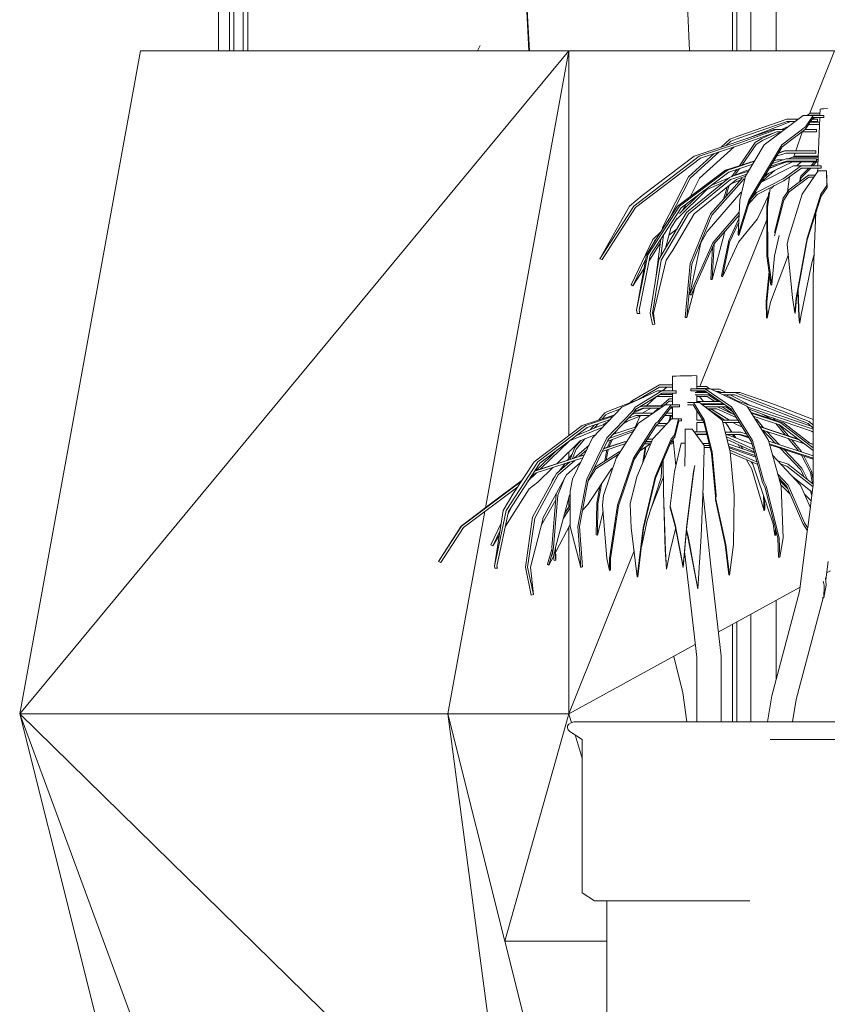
# Model space of a CAD drawing. Extents: x -138812 to 250702, y -18987 to 104055.
# Tile 137 of 193: x 105190 to 106191, y 73991 to 75212. Entities that reach past the tile are written whole.
import ezdxf

# ---------------------------------------------------------------- set-up
doc = ezdxf.new("R2010")
doc.units = 0
doc.header["$LTSCALE"] = 50
for name, color, linetype in [('7 Voorgevel & doorsnede A-A$0$00 Simple Deuren', 7, 'CONTINUOUS'), ('7 Voorgevel & doorsnede A-A$0$00 Simple Ramen', 7, 'CONTINUOUS'), ('7 Voorgevel & doorsnede A-A$0$82 Interieur', 7, 'CONTINUOUS'), ('7 Voorgevel & doorsnede A-A$0$82 plakfolie', 7, 'CONTINUOUS')]:
    doc.layers.add(name, color=color, linetype=linetype)

# ---------------------------------------------------------------- blocks, each defined once
blk = doc.blocks.new('7 Voorgevel & doorsnede A-A$0$Section Elem_534_3', base_point=(108550.6, 1635.3))
at = {"layer": '7 Voorgevel & doorsnede A-A$0$00 Simple Ramen', "color": 252, "linetype": 'Continuous', "lineweight": 0}
for p, q in [((91734.8, 4035.3), (91734.8, 3389.5)), ((91704.2, 4010.3), (91704.2, 3389.5)), ((91717.8, 3389.5), (91717.8, 4010.3))]:
    blk.add_line(p, q, dxfattribs=at)
blk = doc.blocks.new('7 Voorgevel & doorsnede A-A$0$Section Elem_535_3', base_point=(108550.6, 1635.3))
at = {"layer": '7 Voorgevel & doorsnede A-A$0$00 Simple Deuren', "color": 252, "linetype": 'Continuous', "lineweight": 0}
for p, q in [((91723.2, 3389.5), (91723.2, 4035.3)), ((92364.6, 4035.3), (92364.6, 3389.5)), ((92395.9, 4035.3), (92395.9, 3389.5)), ((91740.7, 4010.3), (91740.7, 3389.5)), ((92341.7, 4010.3), (92341.7, 3389.5)), ((92347.1, 3389.5), (92347.1, 4010.3)), ((92025.5, 3389.5), (92028.8, 3396.1)), ((92395.9, 2707.9), (92395.9, 2609.5)), ((92364.6, 2690.8), (92364.6, 2557.3)), ((92341.7, 2678.3), (92341.7, 2557.3)), ((92347.1, 2557.3), (92347.1, 2681.2))]:
    blk.add_line(p, q, dxfattribs=at)
blk = doc.blocks.new('7 Voorgevel & doorsnede A-A$0$Section Elem_668_3', base_point=(108550.6, 1635.3))
at = {"layer": '7 Voorgevel & doorsnede A-A$0$82 Interieur', "color": 252, "linetype": 'Continuous', "lineweight": 0}
for p, q in [((92388.5, 2535.3), (92420.2, 2535.3)), ((92420.2, 2535.3), (92459.7, 2535.3)), ((92459.7, 2535.3), (92540.7, 2535.3)), ((92540.7, 2535.3), (92622.6, 2535.3)), ((92622.6, 2535.3), (92703.9, 2535.3)), ((92703.9, 2535.3), (92783.7, 2535.3)), ((92783.7, 2535.3), (92860.5, 2535.3)), ((92860.5, 2535.3), (92911.3, 2535.3)), ((92911.3, 2535.3), (92963.7, 2535.3)), ((92963.7, 2535.3), (93063.5, 2535.3)), ((93063.5, 2535.3), (93157.6, 2535.3)), ((93157.6, 2535.3), (93245.2, 2535.3)), ((93245.2, 2535.3), (93286, 2535.3)), ((93286, 2535.3), (93288.4, 2535.3)), ((93288.4, 2535.3), (93290.6, 2535.3)), ((93290.6, 2535.3), (93291.7, 2535.3)), ((93291.7, 2535.3), (93293.2, 2535.3)), ((93293.2, 2535.3), (93293.5, 2535.3)), ((93293.5, 2535.3), (93293.8, 2535.3)), ((93293.8, 2535.3), (93293.9, 2535.3)), ((93293.9, 1635.3), (93293.9, 2535.3)), ((92186, 1635.3), (92186, 2335.3))]:
    blk.add_line(p, q, dxfattribs=at)
blk = doc.blocks.new('7 Voorgevel & doorsnede A-A$0$Section Elem_670_3', base_point=(108550.6, 1635.3))
at = {"layer": '7 Voorgevel & doorsnede A-A$0$82 Interieur', "color": 252, "linetype": 'Continuous', "lineweight": 0}
for p, q in [((92434, 3309.6), (92438.4, 3312.5)), ((92438.4, 3312.5), (92450.3, 3312.5)), ((92450.2, 3309.6), (92450.5, 3317.5)), ((92450.5, 3317.5), (92452, 3317.7)), ((92452, 3317.7), (92455.1, 3317.9)), ((92455.1, 3317.9), (92459.6, 3318.2)), ((92349.7, 3284.4), (92409, 3304.7)), ((92350.9, 3281.9), (92409.5, 3302)), ((92413.9, 3302), (92360.1, 3280.9)), ((92429.4, 3309.6), (92381, 3273.1)), ((92409, 3304.7), (92422.9, 3304.7)), ((92409.5, 3302), (92419.3, 3302)), ((92429.4, 3309.6), (92441.6, 3309.6)), ((92432.1, 3295.2), (92441.6, 3309.6)), ((92432.4, 3292.6), (92441.8, 3306.9)), ((92436.2, 3298.3), (92449.7, 3298.3)), ((92438, 3301.1), (92449.8, 3301.1)), ((92438.3, 3309.6), (92438.6, 3309.8)), ((92439.3, 3302), (92438.5, 3301.1)), ((92438.6, 3309.8), (92450.2, 3309.8)), ((92438.6, 3302), (92447.2, 3302)), ((92440.4, 3304.7), (92447.2, 3304.7)), ((92443.3, 3306.9), (92441.5, 3304.7)), ((92441.6, 3309.6), (92454.8, 3309.6)), ((92441.8, 3306.9), (92454.8, 3306.9)), ((92445.7, 3309.8), (92445.6, 3309.6)), ((92447.2, 3302), (92447.2, 3304.7)), ((92447.6, 3247.1), (92450.1, 3306.9)), ((92454.8, 3306.9), (92454.8, 3309.6)), ((92393.1, 3291.9), (92294, 3259)), ((92350.7, 3275.7), (92396.3, 3291.9)), ((92351.7, 3273.1), (92396.8, 3289.2)), ((92378, 3280.9), (92394.2, 3288.2)), ((92378.8, 3278.4), (92402.1, 3289)), ((92393.1, 3291.9), (92396.3, 3291.9)), ((92396.3, 3291.9), (92406, 3291.9)), ((92396.8, 3289.2), (92402.4, 3289.2)), ((92402.3, 3291.9), (92411.6, 3296.2)), ((92402.9, 3273.1), (92432.1, 3295.2)), ((92403.4, 3270.6), (92432.4, 3292.6)), ((92428.1, 3288.7), (92420.2, 3265.5)), ((92428, 3289.2), (92445.8, 3289.2)), ((92428.5, 3289.2), (92428.1, 3288.7)), ((92431.6, 3291.9), (92445.8, 3291.9)), ((92445.8, 3289.2), (92445.8, 3291.9)), ((92300.4, 3259), (92350.7, 3275.7)), ((92327.7, 3270.2), (92338.4, 3280)), ((92334, 3272.3), (92339.8, 3277.6)), ((92338.4, 3280), (92349.7, 3284.4)), ((92339.8, 3277.6), (92350.9, 3281.9)), ((92350.3, 3247.2), (92370, 3275.9)), ((92370, 3275.9), (92378, 3280.9)), ((92370.9, 3273.5), (92378.8, 3278.4)), ((92287.3, 3233.4), (92319, 3262.2)), ((92289.4, 3231.6), (92325.3, 3264.3)), ((92343.6, 3270.4), (92301, 3231.6)), ((92301.9, 3256.6), (92351.7, 3273.1)), ((92353.7, 3248.3), (92370.9, 3273.5)), ((92381, 3273.1), (92358, 3234.3)), ((92362.1, 3204.4), (92402.9, 3273.1)), ((92362.9, 3202.6), (92403.4, 3270.6)), ((92396.5, 3259), (92407.7, 3262.7)), ((92398.7, 3262.6), (92407.2, 3265.5)), ((92406.3, 3265.5), (92398.9, 3263.1)), ((92406.3, 3265.5), (92407.2, 3265.5)), ((92407.2, 3265.5), (92445.2, 3265.5)), ((92407.7, 3262.7), (92445.2, 3262.7)), ((92419.3, 3262.7), (92417.5, 3257.7)), ((92445.2, 3262.7), (92445.2, 3265.5)), ((92219.2, 3197), (92300.4, 3259)), ((92221.5, 3195.2), (92301.9, 3256.6)), ((92294, 3259), (92229.9, 3210.1)), ((92369.4, 3253.4), (92333.2, 3241.7)), ((92344.5, 3244.6), (92369, 3252.7)), ((92416, 3251.8), (92382.7, 3235.9)), ((92387.4, 3243.7), (92408.4, 3251.8)), ((92411.4, 3252.9), (92388, 3244.7)), ((92389, 3246.4), (92408.9, 3252.9)), ((92391.2, 3250), (92408.4, 3255.6)), ((92393, 3253.1), (92397.1, 3254.6)), ((92394, 3253.5), (92395.1, 3256.7)), ((92397.1, 3254.6), (92405.1, 3254.6)), ((92408.4, 3255.6), (92445.9, 3255.6)), ((92408.4, 3251.8), (92447.8, 3251.8)), ((92408.9, 3252.9), (92445.9, 3252.9)), ((92410.8, 3255.6), (92416.2, 3257.7)), ((92416.2, 3257.7), (92448, 3257.7)), ((92417.8, 3257.7), (92419.9, 3258.9)), ((92419.9, 3258.9), (92448.1, 3258.9)), ((92427, 3251.8), (92421.6, 3247.1)), ((92438.8, 3247.1), (92443.4, 3251.8)), ((92441.5, 3247.1), (92446.1, 3251.8)), ((92445.9, 3252.9), (92445.9, 3255.6)), ((92445.9, 3255), (92447.9, 3255)), ((92445.9, 3254.6), (92447.9, 3254.6)), ((92446, 3254.6), (92446.4, 3255)), ((92333.2, 3241.7), (92273.5, 3196.9)), ((92275.8, 3196.9), (92335.5, 3241.7)), ((92278.1, 3195.1), (92337, 3239.3)), ((92335.5, 3241.7), (92344.5, 3244.6)), ((92337, 3239.3), (92345.9, 3242.1)), ((92340.2, 3233.4), (92353.8, 3239.1)), ((92341.1, 3233.7), (92347.1, 3242.6)), ((92343.1, 3234.4), (92361.6, 3240.4)), ((92344.7, 3235.3), (92350.5, 3243.7)), ((92345.9, 3242.1), (92366.8, 3249.1)), ((92353.8, 3239.1), (92362.7, 3242.3)), ((92417.2, 3247.1), (92377.3, 3226.7)), ((92377.4, 3226.8), (92393.7, 3241.2)), ((92380.9, 3232.9), (92386.3, 3237.6)), ((92404.7, 3230.9), (92426.8, 3247.1)), ((92405.3, 3228.4), (92427.2, 3244.3)), ((92417.2, 3247.1), (92426.8, 3247.1)), ((92426.3, 3234.1), (92436.2, 3244.3)), ((92426.6, 3231.6), (92438.8, 3244.3)), ((92426.8, 3247.1), (92451.6, 3247.1)), ((92427.2, 3244.3), (92451.6, 3244.3)), ((92447.9, 3240.9), (92428.2, 3211.8)), ((92447.3, 3240.1), (92447.5, 3244.3)), ((92447.9, 3240.9), (92458.2, 3240.9)), ((92451.6, 3244.3), (92451.6, 3247.1)), ((92458.8, 3222.8), (92458.2, 3240.9)), ((92459, 3220.2), (92458.2, 3240.9)), ((92254.9, 3170.7), (92287.3, 3233.4)), ((92263.5, 3181.5), (92289.4, 3231.6)), ((92284.7, 3189.2), (92338, 3232.6)), ((92287, 3187.4), (92339.4, 3230.2)), ((92301, 3231.6), (92289.1, 3208.6)), ((92346.7, 3230.2), (92294.3, 3187.4)), ((92310.1, 3217.8), (92330.1, 3226.2)), ((92314.5, 3187.6), (92353.8, 3231.7)), ((92315, 3222.8), (92337.6, 3232.3)), ((92316.2, 3185.8), (92356.4, 3231)), ((92338, 3232.6), (92343.1, 3234.4)), ((92339.4, 3230.2), (92344.5, 3231.9)), ((92352, 3229.7), (92340, 3224.6)), ((92344.5, 3231.9), (92359.5, 3236.8)), ((92358, 3234.1), (92346.7, 3230.2)), ((92358, 3234.3), (92350.9, 3204.4)), ((92356.4, 3231), (92357.3, 3231.4)), ((92371.3, 3213.9), (92404.7, 3230.9)), ((92372.2, 3211.5), (92405.3, 3228.4)), ((92412.5, 3233.6), (92409.9, 3214.6)), ((92411.7, 3217.4), (92436, 3235.6)), ((92412, 3214.9), (92436.2, 3232.9)), ((92425.4, 3227.6), (92425.7, 3231.6)), ((92425.7, 3231.6), (92426.3, 3234.1)), ((92425.8, 3228), (92425.9, 3229.2)), ((92425.9, 3229.2), (92426.6, 3231.6)), ((92436, 3235.6), (92444.3, 3235.6)), ((92436.2, 3232.9), (92442.4, 3232.9)), ((92272.5, 3180.9), (92310.1, 3217.8)), ((92352.2, 3213.9), (92310.3, 3165.6)), ((92330.5, 3205.5), (92335.2, 3220.7)), ((92333.5, 3208.9), (92337.7, 3222.9)), ((92353.3, 3214.4), (92352.2, 3213.9)), ((92366.1, 3207.9), (92371.3, 3213.9)), ((92384.2, 3196.8), (92386.6, 3213.9)), ((92385.2, 3195.9), (92388.4, 3218.9)), ((92391.1, 3220.2), (92390.3, 3218.6)), ((92393.6, 3222.4), (92391.1, 3220.2)), ((92404.7, 3206.7), (92411.7, 3217.4)), ((92405.2, 3204.3), (92412, 3214.9)), ((92451.4, 3211.8), (92458.8, 3222.8)), ((92451.6, 3209.4), (92459, 3220.2)), ((92229.9, 3210.1), (92214.1, 3197)), ((92275.9, 3187.9), (92300, 3211.5)), ((92348.7, 3161.9), (92362.1, 3204.4)), ((92350.9, 3204.4), (92348.7, 3161.9)), ((92349.6, 3160.5), (92362.9, 3202.6)), ((92362.1, 3199.8), (92372.2, 3211.5)), ((92386, 3209.3), (92372.7, 3181.2)), ((92393.8, 3164.5), (92404.7, 3206.7)), ((92393.8, 3160.3), (92405.2, 3204.3)), ((92428.2, 3211.8), (92411, 3157.1)), ((92434.2, 3157.1), (92451.4, 3211.8)), ((92434.5, 3155.3), (92451.6, 3209.4)), ((92177.3, 3131.8), (92219.2, 3197)), ((92214.1, 3197), (92177.3, 3131.8)), ((92180, 3130.7), (92221.5, 3195.2)), ((92236.6, 3136.7), (92275.8, 3196.9)), ((92239.5, 3135.7), (92278.1, 3195.1)), ((92273.5, 3196.9), (92246.8, 3155.8)), ((92250.5, 3130.8), (92284.7, 3189.2)), ((92283.2, 3197.1), (92279.3, 3191.3)), ((92284.7, 3200.1), (92283.2, 3197.1)), ((92317.2, 3151.5), (92350.1, 3189.5)), ((92384.4, 3135.3), (92384.2, 3196.8)), ((92385.5, 3135.3), (92385.2, 3195.9)), ((92441.9, 3110.1), (92445.2, 3189.1)), ((92253.3, 3129.9), (92287, 3187.4)), ((92273.2, 3182), (92265.1, 3169.7)), ((92294.3, 3187.4), (92267.8, 3142.2)), ((92289.2, 3125.9), (92314.5, 3187.6)), ((92291.3, 3124.9), (92316.2, 3185.8)), ((92318.6, 3149.8), (92349.9, 3185.8)), ((92337, 3154.3), (92349.7, 3181.2)), ((92338, 3152.5), (92349.5, 3176.8)), ((92372.7, 3181.2), (92349.2, 3152.5)), ((92242.9, 3155.6), (92253.2, 3165.7)), ((92254.5, 3167.6), (92254.9, 3170.7)), ((92265.1, 3169.7), (92258.7, 3144.8)), ((92272.9, 3169), (92262.9, 3160.9)), ((92310.3, 3165.6), (92302.5, 3151.5)), ((92331.6, 3164), (92316.6, 3105.9)), ((92332.6, 3165.9), (92331.6, 3164)), ((92216.1, 3099.4), (92242.9, 3155.6)), ((92246.8, 3155.8), (92234.9, 3136.7)), ((92242.5, 3149), (92244.8, 3153.8)), ((92244.8, 3153.8), (92246.6, 3155.6)), ((92246.5, 3107.9), (92253, 3156.4)), ((92252.7, 3134.6), (92256.3, 3161.5)), ((92288.9, 3087.7), (92317.2, 3151.5)), ((92302.5, 3151.5), (92288.9, 3087.7)), ((92328.1, 3110.5), (92337, 3154.3)), ((92329.2, 3109.1), (92338, 3152.5)), ((92349.2, 3152.5), (92329.2, 3109.1)), ((92349.6, 3160.5), (92348.7, 3161.9)), ((92399.8, 3160.4), (92394, 3135.3)), ((92411, 3157.1), (92409.7, 3149.9)), ((92420.8, 3083.3), (92434.2, 3157.1)), ((92421.2, 3082.4), (92434.5, 3155.3)), ((92252.2, 3151), (92238.2, 3129.2)), ((92267.8, 3142.2), (92259.5, 3129.9)), ((92290.5, 3086.6), (92318.6, 3149.8)), ((92314.8, 3106.1), (92317, 3146.1)), ((92316.6, 3105.9), (92319, 3150.2)), ((92409.7, 3149.9), (92416.2, 3083.3)), ((92180, 3130.7), (92177.3, 3131.8)), ((92218.3, 3098.2), (92233.8, 3130.7)), ((92234.9, 3136.7), (92222.6, 3068.1)), ((92222.7, 3068.1), (92236.6, 3136.7)), ((92225.8, 3068.1), (92239.5, 3135.7)), ((92239.6, 3064.4), (92250.5, 3130.8)), ((92242.6, 3064.4), (92253.3, 3129.9)), ((92259.5, 3129.9), (92243.7, 3064.4)), ((92389.4, 3099), (92384.4, 3135.3)), ((92390.4, 3099.6), (92385.5, 3135.3)), ((92411, 3136.9), (92389, 3077.9)), ((92394, 3135.3), (92390.4, 3099.6)), ((92443.1, 3137.1), (92440, 3126.8)), ((92231.7, 3119.1), (92218.3, 3098.2)), ((92283, 3058.8), (92289.2, 3125.9)), ((92285.2, 3058.7), (92291.3, 3124.9)), ((92383.4, 3078.9), (92387, 3116.3)), ((92440, 3126.8), (92426.4, 3060)), ((92246.7, 3107.8), (92246.5, 3107.9)), ((92316.6, 3105.9), (92314.8, 3106.1)), ((92329.2, 3109.1), (92328.1, 3110.5)), ((92384.2, 3077.9), (92387.6, 3112.6)), ((92441.9, 2851.6), (92441.9, 3110.1)), ((92218.3, 3098.2), (92216.1, 3099.4)), ((92295.6, 3098.1), (92285.2, 3058.7)), ((92390.4, 3099.6), (92389.4, 3099)), ((92424.5, 3060), (92423, 3092.3)), ((92290.5, 3086.6), (92288.9, 3087.7)), ((92383.7, 3058.6), (92383.4, 3078.9)), ((92416.2, 3083.3), (92418.9, 3064.7)), ((92418.9, 3064.7), (92420.8, 3083.3)), ((92419.3, 3063.9), (92421.2, 3082.4)), ((92424, 3060), (92422.7, 3090.4)), ((92222.6, 3068.1), (92223.5, 3063.7)), ((92223.5, 3063.7), (92222.7, 3068.1)), ((92226.6, 3063.8), (92225.8, 3068.1)), ((92384.6, 3057.9), (92384.2, 3077.9)), ((92389, 3077.9), (92384.6, 3057.9)), ((92226.6, 3063.8), (92223.5, 3063.7)), ((92242.6, 3050.2), (92239.6, 3064.4)), ((92245.5, 3050.4), (92242.6, 3064.4)), ((92243.7, 3064.4), (92245.5, 3050.4)), ((92285.2, 3058.7), (92283, 3058.8)), ((92384.6, 3057.9), (92383.7, 3058.6)), ((92419.3, 3063.9), (92418.9, 3064.7)), ((92424.9, 3052), (92424, 3060)), ((92425.3, 3052.1), (92424.5, 3060)), ((92426.4, 3060), (92425.3, 3052.1)), ((92245.5, 3050.4), (92242.6, 3050.2)), ((92425.3, 3052.1), (92424.9, 3052)), ((92267.2, 2986), (92268.7, 2986.1)), ((92267.2, 2967.8), (92267.2, 2986)), ((92268.7, 2986.1), (92271.9, 2986.2)), ((92271.9, 2986.2), (92276.3, 2986.4)), ((92276.3, 2986.4), (92281.4, 2986.5)), ((92281.4, 2986.5), (92286.7, 2986.6)), ((92286.7, 2986.6), (92291.4, 2986.6)), ((92291.4, 2986.6), (92295.1, 2986.7)), ((92295.1, 2986.7), (92297.2, 2986.6)), ((92297.2, 2986.6), (92297.6, 2986.6)), ((92297.6, 2970.5), (92297.6, 2986.6)), ((92217.9, 2956), (92251.1, 2975.2)), ((92225.1, 2957.3), (92251.3, 2972.4)), ((92251.1, 2975.2), (92267.2, 2975.2)), ((92251.3, 2972.4), (92267.2, 2972.4)), ((92260.1, 2972.4), (92255.1, 2967.8)), ((92290.2, 2970.5), (92307.8, 2970.5)), ((92290.2, 2967.7), (92290.2, 2970.5)), ((92297.6, 2973.3), (92309.6, 2973.3)), ((92297.6, 2970.6), (92309.4, 2970.6)), ((92297.6, 2970.5), (92297.6, 2970.5)), ((92307.8, 2970.5), (92340.6, 2948.2)), ((92307.8, 2970.5), (92314.5, 2970.5)), ((92309.4, 2970.6), (92309.6, 2970.5)), ((92309.6, 2973.3), (92313.1, 2970.5)), ((92359.5, 2948.8), (92314.5, 2970.5)), ((92315.5, 2970), (92325.6, 2970)), ((92325.6, 2970), (92333.9, 2965.6)), ((92186.6, 2942.1), (92231.4, 2959.8)), ((92248.7, 2967.8), (92204.6, 2947.5)), ((92221, 2947.5), (92254.1, 2967.8)), ((92222, 2945.1), (92254.5, 2965.1)), ((92247.5, 2960.7), (92235.1, 2949.2)), ((92247.5, 2960.7), (92267.2, 2960.7)), ((92248.7, 2967.8), (92254.1, 2967.8)), ((92251.9, 2963.5), (92267.2, 2963.5)), ((92253.4, 2949.2), (92263, 2957.9)), ((92254.1, 2967.8), (92272, 2967.8)), ((92254.5, 2965.1), (92272, 2965.1)), ((92263, 2957.9), (92267.2, 2957.9)), ((92267.2, 2950.7), (92267.2, 2965.1)), ((92272, 2965.1), (92272, 2967.8)), ((92290.2, 2967.7), (92307.5, 2967.7)), ((92295.5, 2965.6), (92310.7, 2965.6)), ((92295.5, 2962.8), (92314.7, 2962.8)), ((92297.6, 2965.6), (92297.6, 2967.7)), ((92297.6, 2967.2), (92308.2, 2967.2)), ((92297.6, 2953.2), (92297.6, 2962.8)), ((92297.6, 2960.9), (92310.5, 2960.9)), ((92300.2, 2965.6), (92299.3, 2967.2)), ((92305.9, 2954.5), (92300.8, 2960.9)), ((92307.5, 2967.7), (92339.8, 2945.7)), ((92310.5, 2960.9), (92319.8, 2954.5)), ((92311.9, 2962.8), (92324, 2954.5)), ((92321.2, 2967.2), (92325.3, 2967.2)), ((92324.6, 2965.6), (92344.6, 2965.6)), ((92325.3, 2967.2), (92328.5, 2965.6)), ((92330.3, 2962.8), (92344.2, 2962.8)), ((92333.6, 2962.8), (92349.3, 2954.5)), ((92339, 2962.8), (92364.1, 2949.5)), ((92344.2, 2962.8), (92435.7, 2927.3)), ((92344.2, 2962.8), (92344.3, 2962.8)), ((92344.6, 2965.6), (92437, 2929.7)), ((92344.6, 2965.6), (92350.9, 2965.6)), ((92394, 2950.8), (92350.9, 2965.6)), ((92204.6, 2947.5), (92168.1, 2909.4)), ((92187.6, 2939.7), (92202.9, 2945.7)), ((92215, 2953.4), (92217.9, 2956)), ((92217.8, 2942.7), (92221, 2947.5)), ((92218.9, 2940.4), (92222, 2945.1)), ((92219.1, 2940.7), (92232.1, 2946.2)), ((92220.4, 2942.7), (92230.5, 2946.2)), ((92258.3, 2950.7), (92225.2, 2927.7)), ((92225.9, 2947.5), (92230, 2948.9)), ((92228.3, 2948.9), (92228.1, 2948.9)), ((92228.3, 2948.9), (92230, 2948.9)), ((92240.8, 2946.2), (92229.8, 2940.2)), ((92230, 2948.9), (92255.8, 2948.9)), ((92230.5, 2946.2), (92251.9, 2946.2)), ((92231.7, 2948.9), (92232.4, 2949.2)), ((92232.4, 2949.2), (92256.2, 2949.2)), ((92243.8, 2940.6), (92250, 2946.2)), ((92249.1, 2929.4), (92265.8, 2950.7)), ((92249.7, 2926.9), (92266.1, 2947.9)), ((92257.3, 2950), (92263.1, 2955.2)), ((92258.3, 2950.7), (92265.8, 2950.7)), ((92263.1, 2955.2), (92267.2, 2955.2)), ((92264.7, 2946.2), (92267.1, 2946.2)), ((92265.8, 2950.7), (92275.8, 2950.7)), ((92266.1, 2947.9), (92275.8, 2947.9)), ((92267.1, 2946.2), (92267.1, 2947.9)), ((92267.1, 2946.5), (92267.2, 2946.5)), ((92267.2, 2933.2), (92267.2, 2947.9)), ((92275.8, 2947.9), (92275.8, 2950.7)), ((92286.1, 2953.2), (92293.3, 2953.2)), ((92286.1, 2950.5), (92293.1, 2950.5)), ((92293.1, 2950.5), (92306, 2929.6)), ((92293.3, 2953.2), (92306.5, 2932)), ((92293.3, 2953.2), (92300.6, 2953.2)), ((92297.6, 2954.5), (92326.9, 2954.5)), ((92328.3, 2932), (92300.6, 2953.2)), ((92302.5, 2951.7), (92331, 2951.7)), ((92303.7, 2950.8), (92332.3, 2950.8)), ((92307.3, 2948.1), (92332.9, 2948.1)), ((92308.8, 2950.8), (92308, 2951.7)), ((92310.5, 2945.6), (92322.1, 2945.6)), ((92314.7, 2943.2), (92312.8, 2945.6)), ((92337.9, 2931.4), (92314.9, 2945.6)), ((92322.1, 2945.6), (92346.9, 2934.2)), ((92323, 2948.1), (92344.4, 2938.2)), ((92323.8, 2951.7), (92325.1, 2950.8)), ((92327.9, 2951.7), (92329.3, 2950.8)), ((92329.1, 2948.1), (92341.2, 2939.7)), ((92332.9, 2948.1), (92339.6, 2945.9)), ((92333.5, 2947.9), (92342.1, 2941.9)), ((92339.7, 2945.8), (92339.8, 2945.7)), ((92339.8, 2945.7), (92365.3, 2904.5)), ((92340.6, 2948.2), (92366.6, 2906.2)), ((92347.6, 2954.5), (92349.5, 2954.5)), ((92349.5, 2954.5), (92439.4, 2923.9)), ((92360.4, 2948.2), (92359.5, 2948.8)), ((92386.3, 2906.2), (92360.4, 2948.2)), ((92360.6, 2947.8), (92441.9, 2920.2)), ((92386.3, 2936.2), (92362.2, 2945.2)), ((92441.9, 2932.2), (92394, 2950.8)), ((92195.7, 2938.2), (92155.3, 2925)), ((92169.5, 2928.1), (92194.2, 2936.6)), ((92170.9, 2925.7), (92190, 2932.2)), ((92175.8, 2931.7), (92183.4, 2940.6)), ((92180.2, 2933.1), (92184.5, 2938.2)), ((92183.4, 2940.6), (92186.6, 2942.1)), ((92184.5, 2938.2), (92187.6, 2939.7)), ((92185.8, 2909.4), (92217.8, 2942.7)), ((92187.4, 2907.6), (92218.9, 2940.4)), ((92228.9, 2937.4), (92207.4, 2928.5)), ((92212.7, 2934), (92222.3, 2937.4)), ((92216.9, 2938.4), (92221.9, 2940.2)), ((92227.3, 2936.8), (92221.1, 2923)), ((92221.9, 2940.2), (92243.2, 2940.2)), ((92222.3, 2937.4), (92239.3, 2937.4)), ((92266.2, 2933.2), (92242.9, 2908.2)), ((92257.9, 2937.4), (92267.2, 2937.4)), ((92260, 2940.2), (92267.2, 2940.2)), ((92264.1, 2933.4), (92262.3, 2929.1)), ((92264.1, 2932.8), (92266.6, 2937.4)), ((92264.1, 2935.3), (92265.2, 2937.4)), ((92264.1, 2932.8), (92264.1, 2935.3)), ((92264.4, 2931.2), (92264.1, 2932.8)), ((92266.2, 2933.2), (92274.9, 2933.2)), ((92266.7, 2940.2), (92267.2, 2941.1)), ((92267.2, 2941.3), (92267, 2940.7)), ((92270, 2912.9), (92274.9, 2933.2)), ((92274.9, 2933.2), (92278.4, 2933.2)), ((92278.4, 2930.5), (92278.4, 2933.2)), ((92297.6, 2931.4), (92297.6, 2943.3)), ((92306.5, 2932), (92316.4, 2892.1)), ((92331.3, 2931.7), (92314.7, 2943.2)), ((92329.5, 2930), (92328.3, 2932)), ((92331.5, 2931.4), (92331.3, 2931.7)), ((92401.3, 2929.3), (92364.7, 2941.1)), ((92365.3, 2940.3), (92401.8, 2928.1)), ((92367.5, 2936.6), (92400.2, 2925.7)), ((92371.7, 2932.3), (92369.5, 2933.4)), ((92380.3, 2922), (92371.7, 2932.3)), ((92377.7, 2939.4), (92389.8, 2933)), ((92439.9, 2918), (92386.3, 2936.2)), ((92392.5, 2934.1), (92394.8, 2931.4)), ((92155.3, 2925), (92095.6, 2879.9)), ((92100.2, 2879.9), (92159.9, 2925)), ((92102.6, 2878.1), (92161.5, 2922.5)), ((92139.5, 2905.7), (92175.9, 2920.9)), ((92147.4, 2912), (92175, 2923.5)), ((92159.9, 2925), (92169.5, 2928.1)), ((92161.5, 2922.5), (92170.9, 2925.7)), ((92165.1, 2919.3), (92170.4, 2925.5)), ((92170.1, 2921.4), (92175, 2927)), ((92175, 2923.5), (92185, 2927)), ((92175.9, 2920.9), (92180.8, 2922.6)), ((92181.7, 2926.6), (92187.7, 2929.9)), ((92189, 2909.3), (92220.1, 2919.7)), ((92193.1, 2913.5), (92222.4, 2923.4)), ((92225.2, 2927.7), (92197.3, 2884.4)), ((92211.4, 2930.1), (92206.4, 2927.4)), ((92218.8, 2884.4), (92246.6, 2927.7)), ((92219.7, 2882.6), (92247.3, 2925.2)), ((92246.6, 2927.7), (92249.1, 2929.4)), ((92246.9, 2924.6), (92258.2, 2924.6)), ((92247.3, 2925.2), (92249.7, 2926.9)), ((92250, 2927.4), (92260.7, 2927.4)), ((92270.4, 2910.5), (92275, 2930.5)), ((92275, 2930.5), (92278.4, 2930.5)), ((92283.2, 2920.4), (92283, 2895.8)), ((92283.1, 2920.4), (92283.2, 2920.4)), ((92283.1, 2917.6), (92283.1, 2920.4)), ((92283.2, 2920.4), (92291.9, 2920.4)), ((92306.5, 2899.9), (92291.9, 2920.4)), ((92297.4, 2931.4), (92304.9, 2931.4)), ((92297.4, 2928.7), (92306.3, 2928.7)), ((92297.6, 2917), (92297.6, 2928.7)), ((92306, 2929.6), (92315.7, 2890.3)), ((92328.7, 2931.4), (92348.6, 2931.4)), ((92339, 2892.1), (92329.5, 2930)), ((92329.9, 2928.7), (92349.9, 2928.7)), ((92341, 2916.7), (92333.2, 2928.7)), ((92340.3, 2916.7), (92335.9, 2924.6)), ((92346, 2926.4), (92342.3, 2928.7)), ((92354, 2922.7), (92346, 2926.4)), ((92349.9, 2928.7), (92350.4, 2928.5)), ((92375.4, 2923.9), (92378, 2922.7)), ((92401.5, 2915.1), (92375.7, 2923.5)), ((92375.9, 2923.1), (92424.4, 2907.2)), ((92378.2, 2919.4), (92431.1, 2902.1)), ((92395.3, 2927.4), (92407, 2913.3)), ((92399.2, 2926.1), (92411, 2912)), ((92400.2, 2925.7), (92441.9, 2893.7)), ((92404.8, 2928.1), (92401.3, 2929.3)), ((92401.8, 2928.1), (92441.9, 2897.3)), ((92437.5, 2903.1), (92404.8, 2928.1)), ((92435.7, 2927.3), (92441.9, 2921.6)), ((92437, 2929.7), (92441.9, 2925.2)), ((92168.1, 2909.4), (92143.2, 2858.1)), ((92147.9, 2895.7), (92158.7, 2908.2)), ((92172.4, 2913.9), (92152.8, 2905.7)), ((92160.9, 2858.1), (92185.8, 2909.4)), ((92162.8, 2857.2), (92187.4, 2907.6)), ((92218.5, 2917.3), (92186.2, 2905.2)), ((92188.9, 2898.7), (92193, 2907.8)), ((92193.9, 2913.8), (92194.4, 2915)), ((92196, 2914.5), (92197.8, 2918.4)), ((92242.9, 2908.2), (92222.9, 2861.3)), ((92236, 2907.8), (92242.7, 2907.8)), ((92245.7, 2861.3), (92265.7, 2908.2)), ((92265.7, 2908.2), (92270, 2912.9)), ((92266, 2905.8), (92270.4, 2910.5)), ((92267.8, 2907.8), (92268, 2907.8)), ((92271.4, 2874.9), (92268, 2907.9)), ((92283.1, 2917.6), (92282.9, 2893.4)), ((92283.1, 2917.6), (92283.1, 2917.6)), ((92294.3, 2917), (92309.1, 2917)), ((92296.2, 2914.3), (92309.8, 2914.3)), ((92298, 2911.8), (92297.8, 2914.3)), ((92297.8, 2913.9), (92309.9, 2913.9)), ((92332.9, 2916.7), (92352.1, 2916.7)), ((92366, 2901.8), (92333.5, 2914.1)), ((92333.9, 2913.9), (92351.6, 2913.9)), ((92334.4, 2910.6), (92367.8, 2895.3)), ((92335.2, 2907.3), (92368.7, 2892)), ((92343.8, 2910.2), (92341.8, 2913.9)), ((92345.7, 2909.5), (92342.8, 2913.9)), ((92362, 2909.7), (92349.6, 2913.9)), ((92351.6, 2913.9), (92361.4, 2910.7)), ((92352.1, 2916.7), (92359.2, 2914.3)), ((92379.4, 2919), (92395.1, 2902.6)), ((92384.2, 2917.4), (92399.8, 2901.1)), ((92423.5, 2907.9), (92401.5, 2915.1)), ((92410.9, 2908.7), (92423.8, 2893.2)), ((92414.8, 2907.4), (92427.3, 2892.4)), ((92441.9, 2916.4), (92439.9, 2918)), ((92103.7, 2871), (92139.5, 2905.7)), ((92152.8, 2905.7), (92123.8, 2877.5)), ((92140.5, 2882.9), (92146.3, 2897.5)), ((92143.2, 2883.8), (92147.9, 2895.7)), ((92145.4, 2884.5), (92163.8, 2900.5)), ((92146.3, 2897.5), (92153.7, 2906.1)), ((92180.1, 2892.7), (92208.4, 2902)), ((92181.8, 2896.1), (92207.9, 2904.7)), ((92207.4, 2904.7), (92181.9, 2896.4)), ((92184.9, 2881.9), (92187.4, 2895.1)), ((92186.8, 2898), (92190.8, 2907)), ((92207.4, 2904.7), (92207.9, 2904.7)), ((92207.9, 2904.7), (92210.4, 2904.7)), ((92208.4, 2902), (92208.6, 2902)), ((92240.1, 2902), (92226.7, 2893.4)), ((92230.6, 2879.4), (92233.5, 2897.7)), ((92231.8, 2882.2), (92234.3, 2898.3)), ((92232.2, 2902), (92240.2, 2902)), ((92234, 2904.7), (92234.7, 2905)), ((92234, 2904.7), (92241.4, 2904.7)), ((92234.7, 2905), (92241.5, 2905)), ((92246.3, 2859.5), (92266, 2905.8)), ((92264.4, 2902), (92266.8, 2902)), ((92265.6, 2904.7), (92266.8, 2904.7)), ((92265.7, 2905), (92268.3, 2905)), ((92266.8, 2902), (92266.8, 2904.7)), ((92277.9, 2902.8), (92269.7, 2867.8)), ((92277.9, 2902.8), (92283, 2902.8)), ((92283, 2895.8), (92282.5, 2874.4)), ((92304.6, 2902.4), (92312.7, 2902.4)), ((92305.4, 2849.7), (92306.4, 2895.8)), ((92306.2, 2900.2), (92313.3, 2900.2)), ((92306.4, 2895.8), (92306.5, 2899.9)), ((92306.4, 2897.5), (92314, 2897.5)), ((92336.5, 2902.2), (92369, 2891)), ((92337.2, 2899), (92369.9, 2887.8)), ((92342.1, 2895.7), (92337.6, 2897.4)), ((92370.5, 2885.4), (92337.7, 2897.3)), ((92351, 2897.2), (92348.8, 2901.1)), ((92354.4, 2896), (92352.1, 2899.6)), ((92365.3, 2904.5), (92379, 2854.3)), ((92366.6, 2906.2), (92380.6, 2855.4)), ((92401.9, 2849.8), (92386.3, 2906.2)), ((92386.6, 2905.4), (92441.9, 2887.3)), ((92387.5, 2902.2), (92441.9, 2884.4)), ((92395.7, 2898.3), (92387.8, 2901)), ((92441.9, 2883.2), (92395.7, 2898.3)), ((92400.8, 2896.6), (92426.3, 2870)), ((92405.6, 2895.1), (92427.8, 2871.8)), ((92435.4, 2903.6), (92441.9, 2901.4)), ((92441.9, 2901.8), (92437, 2903.4)), ((92158, 2888.6), (92096.4, 2868.6)), ((92096.7, 2868.4), (92157.8, 2888.3)), ((92098.1, 2869.1), (92124, 2894.3)), ((92098.2, 2866), (92156.2, 2884.8)), ((92137.3, 2881.9), (92142.9, 2889.1)), ((92152.1, 2886.7), (92160.7, 2894.2)), ((92171.4, 2873.3), (92201.1, 2892.3)), ((92172.3, 2870.9), (92200.1, 2888.7)), ((92197.3, 2884.4), (92181.6, 2838.2)), ((92183.4, 2881), (92186, 2894.6)), ((92199, 2826.1), (92218.8, 2884.4)), ((92201.1, 2892.3), (92203, 2893.2)), ((92282.9, 2893.4), (92282.5, 2877.1)), ((92315.7, 2890.3), (92320.5, 2837.4)), ((92316.4, 2892.1), (92321.3, 2838.3)), ((92338.5, 2894.2), (92372.1, 2879.6)), ((92343.9, 2838.3), (92339, 2892.1)), ((92339.1, 2891), (92373, 2876.3)), ((92426.1, 2851), (92391.3, 2888.2)), ((92427.3, 2892.4), (92427.5, 2892)), ((92427.4, 2887.9), (92438.4, 2866.6)), ((92430.1, 2887.1), (92439.7, 2868.4)), ((92060.9, 2819.3), (92100.2, 2879.9)), ((92063.8, 2818.3), (92102.6, 2878.1)), ((92095.6, 2879.9), (92069.5, 2839.7)), ((92118.8, 2872.7), (92100.3, 2854.7)), ((92123.5, 2865.5), (92139.6, 2879.4)), ((92125.6, 2863.7), (92146.3, 2881.6)), ((92126.6, 2868.2), (92134, 2877.6)), ((92153.3, 2879), (92135.7, 2863.7)), ((92135.7, 2876.1), (92137.9, 2878.9)), ((92138.8, 2878.8), (92139, 2879.3)), ((92191.6, 2870.9), (92162.5, 2826.8)), ((92162.6, 2856.2), (92172.3, 2870.9)), ((92168.5, 2868.9), (92171.4, 2873.3)), ((92193, 2871.8), (92191.6, 2870.9)), ((92200.2, 2825.2), (92219.7, 2882.6)), ((92253.9, 2876.3), (92253.1, 2860.3)), ((92254.1, 2877.9), (92253.9, 2876.3)), ((92256.1, 2843), (92255.8, 2881.9)), ((92256.2, 2841.2), (92255.9, 2882.2)), ((92293.2, 2867.8), (92294.9, 2875.2)), ((92365.6, 2870.6), (92359.2, 2882.3)), ((92366.8, 2876.9), (92364.9, 2879.8)), ((92380.8, 2819.2), (92365.6, 2870.6)), ((92392, 2802.9), (92366.8, 2876.9)), ((92398, 2881), (92410.6, 2876.7)), ((92402, 2876.7), (92409.2, 2874.3)), ((92409.2, 2874.3), (92441.6, 2848.7)), ((92410.6, 2876.7), (92441.9, 2852)), ((92427.8, 2871.8), (92434.6, 2857.7)), ((92088, 2855.6), (92098.8, 2866.2)), ((92091.3, 2860.8), (92098.2, 2866)), ((92093.8, 2811), (92123.5, 2865.5)), ((92095.8, 2867.7), (92096.7, 2868.4)), ((92096.5, 2810.1), (92125.6, 2863.7)), ((92135.7, 2863.7), (92106.6, 2810.1)), ((92118.8, 2858.1), (92121.2, 2861.2)), ((92125.3, 2838.5), (92133.9, 2860.3)), ((92222.9, 2861.3), (92215, 2827.6)), ((92230.9, 2798.1), (92245.7, 2861.3)), ((92231.5, 2797.2), (92246.3, 2859.5)), ((92253.1, 2860.3), (92235.7, 2806.9)), ((92269.7, 2867.8), (92264.5, 2824.9)), ((92285.2, 2801.9), (92293.2, 2867.8)), ((92285.2, 2800.1), (92293.2, 2865.4)), ((92293.2, 2865.4), (92294.3, 2870.1)), ((92397.7, 2865.1), (92410.8, 2851)), ((92399.1, 2859.8), (92409, 2849.2)), ((92440.7, 2842.1), (92416.6, 2861.2)), ((92426.3, 2870), (92430.7, 2860.8)), ((92438.4, 2866.6), (92441.1, 2852.6)), ((92439.7, 2868.4), (92441.9, 2856.9)), ((92005.7, 2800.1), (92079.9, 2855.8)), ((92008, 2798.3), (92075.4, 2848.9)), ((92080.8, 2857.1), (92043.4, 2829.1)), ((92089.7, 2846.2), (92060, 2800)), ((92100.3, 2854.7), (92089.7, 2846.2)), ((92117.4, 2854.3), (92118.8, 2858.1)), ((92143.2, 2858.1), (92140.4, 2843.5)), ((92150, 2799.7), (92160.9, 2858.1)), ((92152.1, 2799.7), (92162.8, 2857.2)), ((92173.4, 2828.6), (92177.3, 2849.2)), ((92174.6, 2827.7), (92179.2, 2852.1)), ((92302.8, 2787.5), (92305.4, 2849.7)), ((92379, 2854.3), (92381.9, 2848.8)), ((92380.6, 2855.4), (92383.4, 2849.8)), ((92381.9, 2848.8), (92397.9, 2785.6)), ((92383.4, 2849.8), (92399.6, 2785.6)), ((92400, 2856.7), (92410.3, 2846.4)), ((92401.4, 2851.7), (92413.1, 2839.8)), ((92404.6, 2785.6), (92401.9, 2849.8)), ((92409, 2849.2), (92429, 2803.1)), ((92410.8, 2851), (92431.1, 2804.3)), ((92438.3, 2822.9), (92426.1, 2851)), ((92435.1, 2798.1), (92441.9, 2851.6)), ((92069.5, 2839.7), (92057.4, 2819.3)), ((92117.5, 2773.5), (92123.2, 2839.5)), ((92119.6, 2773.5), (92125.3, 2838.5)), ((92139.6, 2838.5), (92122.4, 2773.5)), ((92123.2, 2839.5), (92124.9, 2843.8)), ((92140.5, 2840), (92139.6, 2838.5)), ((92140.4, 2843.5), (92140.5, 2799.7)), ((92181.6, 2838.2), (92180.6, 2826.1)), ((92258.4, 2770.3), (92256.1, 2843)), ((92258.7, 2769.4), (92256.2, 2841.2)), ((92314.7, 2750.3), (92305.1, 2843.1)), ((92320.5, 2837.4), (92320.5, 2832.7)), ((92321.3, 2838.3), (92321.2, 2833.5)), ((92342.8, 2777.2), (92343.9, 2838.3)), ((92380.3, 2837.1), (92380.8, 2819.2)), ((92381.3, 2834.3), (92381.7, 2820.5)), ((92439.3, 2831.3), (92431, 2839.7)), ((92438.3, 2844.1), (92440.1, 2837.2)), ((92043.4, 2829.1), (92005.2, 2800.1)), ((92063, 2814.5), (92067.9, 2824.6)), ((92122.6, 2832.6), (92104.4, 2800.8)), ((92132, 2809.7), (92140.5, 2822.6)), ((92133.7, 2816.1), (92140.5, 2826.4)), ((92162.5, 2826.8), (92155.8, 2819.9)), ((92172.8, 2789.3), (92173.4, 2828.6)), ((92174.1, 2788.8), (92174.6, 2827.7)), ((92180.6, 2826.1), (92185.8, 2759.9)), ((92189.2, 2759.9), (92199, 2826.1)), ((92190.4, 2759.9), (92200.2, 2825.2)), ((92215, 2827.6), (92216.1, 2798.1)), ((92264.5, 2824.9), (92270.5, 2801.9)), ((92264.5, 2822.9), (92264.5, 2824.9)), ((92264.5, 2822.9), (92270.5, 2800.1)), ((92320.5, 2832.7), (92332.8, 2777.2)), ((92321.2, 2833.5), (92333.6, 2777.2)), ((92057.4, 2819.3), (92046.5, 2750.3)), ((92046.6, 2750.3), (92060.9, 2819.3)), ((92049.6, 2750.3), (92063.8, 2818.3)), ((92084.8, 2749.1), (92093.8, 2811)), ((92087.6, 2749.1), (92096.5, 2810.1)), ((92106.6, 2810.1), (92106.3, 2808.1)), ((92181.2, 2818.4), (92174.1, 2788.8)), ((92380.8, 2819.2), (92381.7, 2820.5)), ((91977.3, 2756.3), (92005.7, 2800.1)), ((92005.2, 2800.1), (91977.3, 2756.3)), ((91980, 2754.9), (92008, 2798.3)), ((92042, 2776.7), (92054.9, 2803.6)), ((92106.3, 2808.1), (92091.3, 2749.1)), ((92140.5, 2802), (92122.5, 2768.1)), ((92140.5, 2799.7), (92153.7, 2748.9)), ((92153.7, 2748.9), (92150, 2799.7)), ((92155.7, 2749.7), (92152.1, 2799.7)), ((92216.1, 2798.1), (92223.6, 2737.2)), ((92223.6, 2737.2), (92230.9, 2798.1)), ((92235.7, 2806.9), (92228.9, 2774.5)), ((92270.5, 2801.9), (92280.6, 2750.1)), ((92270.5, 2800.1), (92280.6, 2748.8)), ((92280.6, 2750.1), (92285.2, 2801.9)), ((92280.6, 2748.8), (92285.2, 2800.1)), ((92394.1, 2788.6), (92392, 2802.9)), ((92394.9, 2797.7), (92394.1, 2788.6)), ((92429, 2803.1), (92434.6, 2794.1)), ((92431.1, 2804.3), (92435.3, 2797.4)), ((92044.3, 2775.7), (92053.5, 2794.8)), ((92052.5, 2788.4), (92044.3, 2775.7)), ((92174.1, 2788.8), (92172.8, 2789.3)), ((92224.3, 2737.1), (92231.5, 2797.2)), ((92271.2, 2796.5), (92264.3, 2769.4)), ((92284.7, 2794), (92286.5, 2786.6)), ((92284.8, 2795.3), (92286.7, 2787.5)), ((92286.5, 2786.6), (92298.6, 2722.3)), ((92286.7, 2787.5), (92298.8, 2722.3)), ((92298.8, 2722.3), (92302.8, 2787.5)), ((92394.1, 2788.6), (92395.3, 2789.3)), ((92395.7, 2794.3), (92395.3, 2789.3)), ((92397.9, 2785.6), (92398.9, 2761.7)), ((92399.6, 2785.6), (92400.6, 2761.4)), ((92400.6, 2761.4), (92404.6, 2785.6)), ((92425, 2718.9), (92434.9, 2796.5)), ((92044.3, 2775.7), (92042, 2776.7)), ((92120.6, 2757.3), (92117.5, 2773.5)), ((92122.7, 2757.6), (92119.6, 2773.5)), ((92122.4, 2773.5), (92122.7, 2757.6)), ((92228.9, 2774.5), (92228.9, 2774.9)), ((92332.8, 2777.2), (92337.2, 2739.6)), ((92333.6, 2777.2), (92338, 2739)), ((92338, 2739), (92342.8, 2777.2)), ((92112.3, 2752.9), (92117.8, 2771.6)), ((92113.8, 2751.7), (92118.6, 2767.7)), ((92119.6, 2762.5), (92113.8, 2751.7)), ((92259.8, 2747.3), (92258.4, 2770.3)), ((92260, 2746.6), (92258.7, 2769.4)), ((92264.3, 2769.4), (92260, 2746.6)), ((92284.5, 2747.9), (92282.4, 2768.5)), ((92398.9, 2761.7), (92400.6, 2761.4)), ((91980, 2754.9), (91977.3, 2756.3)), ((92046.5, 2750.3), (92047, 2747.9)), ((92047, 2747.9), (92046.6, 2750.3)), ((92050.1, 2747.9), (92049.6, 2750.3)), ((92092.1, 2714.5), (92084.8, 2749.1)), ((92094.8, 2715), (92087.6, 2749.1)), ((92091.3, 2749.1), (92094.8, 2715)), ((92113.8, 2751.7), (92112.3, 2752.9)), ((92122.7, 2757.6), (92120.6, 2757.3)), ((92155.7, 2749.7), (92153.7, 2748.9)), ((92185.8, 2759.9), (92189.3, 2745)), ((92189.3, 2745), (92189.2, 2759.9)), ((92190.6, 2745.2), (92190.4, 2759.9)), ((92327.6, 2638.7), (92314.7, 2750.3)), ((92457.3, 2733.3), (92460.2, 2756.1)), ((92050.1, 2747.9), (92047, 2747.9)), ((92190.6, 2745.2), (92189.3, 2745)), ((92224.3, 2737.1), (92223.6, 2737.2)), ((92260, 2746.6), (92259.8, 2747.3)), ((92297.3, 2637.4), (92284.5, 2747.9)), ((92337.2, 2739.6), (92338, 2739)), ((92454.1, 2731.9), (92455.4, 2726.8)), ((92454.8, 2711), (92457.9, 2726.8)), ((92455.4, 2726.8), (92454.8, 2711)), ((92457.9, 2726.8), (92457, 2735.7)), ((92094.8, 2715), (92092.1, 2714.5)), ((92298.6, 2722.3), (92298.8, 2722.3)), ((92390.7, 2589.6), (92425, 2718.9)), ((92420.5, 2584.9), (92454, 2711.1)), ((92453, 2711.2), (92454.8, 2711)), ((92327.6, 2557.3), (92327.6, 2638.7)), ((92297.3, 2557.3), (92297.3, 2637.4)), ((92385.3, 2557.3), (92390.7, 2589.6)), ((92416, 2557.3), (92420.5, 2584.9)), ((92138.8, 2554.3), (92137.3, 2552.1)), ((92141.5, 2556.1), (92138.8, 2554.3)), ((92144.9, 2557.1), (92141.5, 2556.1)), ((92148.6, 2557.3), (92144.9, 2557.1)), ((92148.6, 2557.3), (92170, 2557.3)), ((92170, 2557.3), (92215.2, 2557.3)), ((92215.2, 2557.3), (92278.9, 2557.3)), ((92278.9, 2557.3), (92353.1, 2557.3)), ((92353.1, 2557.3), (92429.1, 2557.3)), ((92429.1, 2557.3), (92497.7, 2557.3)), ((92137.3, 2552.1), (92136.9, 2549.7)), ((92136.9, 2549.7), (92137.9, 2547.3)), ((92137.9, 2547.3), (92140, 2545.3)), ((92140, 2545.3), (92155.2, 2535.3)), ((92155.2, 2535.3), (92155.2, 2345.3)), ((92155.2, 2345.3), (92170.4, 2335.3)), ((92170.4, 2335.3), (92189.7, 2335.3)), ((92189.7, 2335.3), (92230.4, 2335.3)), ((92230.4, 2335.3), (92287.7, 2335.3)), ((92287.7, 2335.3), (92354.6, 2335.3)), ((92354.6, 2335.3), (92363.1, 2335.3))]:
    blk.add_line(p, q, dxfattribs=at)
blk = doc.blocks.new('7 Voorgevel & doorsnede A-A$0$Section Elem_728_3', base_point=(108550.6, 1635.3))
at = {"layer": '7 Voorgevel & doorsnede A-A$0$82 Interieur', "color": 252, "linetype": 'Continuous', "lineweight": 0}
for p, q in [((91457.7, 2567.1), (91607.5, 3389.5)), ((92138.6, 3389.5), (91457.7, 2567.1)), ((91607.5, 3389.5), (92138.6, 3389.5)), ((92138.6, 3389.5), (92035.3, 2822.9)), ((92138.6, 2912.4), (92138.6, 3389.5)), ((92138.6, 3389.5), (92468.3, 3389.5)), ((92437.1, 3311.6), (92468.3, 3389.5)), ((92301.4, 2973.3), (92384.3, 3180)), ((92298.3, 2965.6), (92299, 2967.2)), ((92138.6, 2883.5), (92138.6, 2891.9)), ((92240.1, 2820.3), (92255.9, 2859.9)), ((92138.6, 2823.5), (92138.6, 2834.7)), ((92034.5, 2818.1), (91988.7, 2567.1)), ((92138.6, 2567.1), (92138.6, 2798.4)), ((92138.6, 2567.1), (92219.7, 2769.3)), ((92463.2, 2744.7), (92458.4, 2742.1)), ((92425.6, 2724.2), (92324.1, 2668.6)), ((92295.5, 2653), (92138.6, 2567.1)), ((91988.7, 2567.1), (91457.7, 2567.1)), ((91457.7, 2567.1), (91528.4, 2285.3)), ((91457.9, 2566.9), (91457.7, 2567.1)), ((91678.2, 1969.8), (91457.7, 2567.1)), ((92041.8, 1995.3), (91457.7, 2567.1)), ((91988.7, 2567.1), (92059.4, 2285.3)), ((92138.6, 2567.1), (91988.7, 2567.1)), ((92064.5, 1995.3), (91988.7, 2567.1)), ((92138.6, 2567.1), (92059.4, 2285.3)), ((92138.6, 2567.1), (92139.2, 2567.6)), ((92141.9, 2556.2), (92138.6, 2567.1)), ((92155.2, 2512.2), (92146.5, 2541.1)), ((91528.4, 2285.3), (91528.5, 2285.3)), ((91528.4, 2285.3), (91607.5, 1969.8)), ((92059.4, 2285.3), (92186, 2285.3)), ((92132.2, 1995.3), (92059.4, 2285.3))]:
    blk.add_line(p, q, dxfattribs=at)
blk = doc.blocks.new('7 Voorgevel & doorsnede A-A$0$Section Elem_731_3', base_point=(108550.6, 1635.3))
at = {"layer": '7 Voorgevel & doorsnede A-A$0$82 plakfolie', "color": 252, "linetype": 'Continuous', "lineweight": 0}
for p, q in [((92288.6, 3389.5), (92280.3, 3555.8)), ((92083.1, 3505.4), (92089, 3389.5)), ((92083.8, 3505.4), (92089.8, 3389.5)), ((92280.3, 2593.3), (92268.9, 2638.4)), ((92285.2, 2557.3), (92280.3, 2593.3))]:
    blk.add_line(p, q, dxfattribs=at)

msp = doc.modelspace()

# ---------------------------------------------------------------- block references
at = {"layer": '7 Voorgevel & doorsnede A-A$0$00 Simple Deuren', "color": 9, "lineweight": 0}
msp.add_blockref('7 Voorgevel & doorsnede A-A$0$Section Elem_535_3', (122282.53701, 73419.01573), dxfattribs=at)
at = {"layer": '7 Voorgevel & doorsnede A-A$0$00 Simple Ramen', "color": 9, "lineweight": 0}
msp.add_blockref('7 Voorgevel & doorsnede A-A$0$Section Elem_534_3', (122282.53701, 73419.01573), dxfattribs=at)
at = {"layer": '7 Voorgevel & doorsnede A-A$0$82 Interieur', "color": 9, "lineweight": 0}
for name in ['7 Voorgevel & doorsnede A-A$0$Section Elem_728_3', '7 Voorgevel & doorsnede A-A$0$Section Elem_670_3', '7 Voorgevel & doorsnede A-A$0$Section Elem_668_3']:
    msp.add_blockref(name, (122282.53701, 73419.01573), dxfattribs=at)
at = {"layer": '7 Voorgevel & doorsnede A-A$0$82 plakfolie', "color": 9, "lineweight": 0}
msp.add_blockref('7 Voorgevel & doorsnede A-A$0$Section Elem_731_3', (122282.53701, 73419.01573), dxfattribs=at)

doc.saveas('drawing.dxf')
